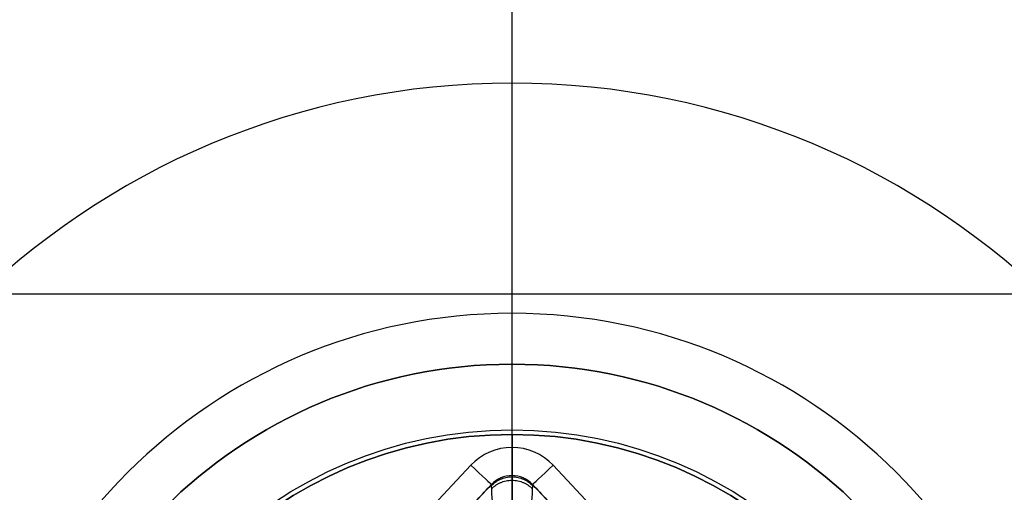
# Model space of a CAD drawing. Header units: millimetres. Extents: x -645 to 645, y -195 to 195.
# Tile 58 of 87: x 428.25 to 431.75, y -43.71 to -42.02. Entities that reach past the tile are written whole.
import ezdxf

# ---------------------------------------------------------------- set-up
doc = ezdxf.new("R2010")
doc.units = ezdxf.units.MM
doc.header["$MEASUREMENT"] = 0
doc.layers.add('Predefinito', color=7, linetype='Continuous', true_color=0x000000)

# ---------------------------------------------------------------- blocks, each defined once
blk = doc.blocks.new('156000095064')
at = {"layer": 'Predefinito'}
blk.add_open_spline([(-43, -433, -3.5), (-43, 0, -3.5), (-43, 433, -3.5)], degree=2, dxfattribs=at)
blk = doc.blocks.new('156000096064')
at = {"layer": 'Predefinito'}
for q in [(-41.5, 430, -7), (-43.25, 430, -4.4984)]:
    blk.add_line((-43.25, 430, -5.25), q, dxfattribs=at)
for centre, radius in [((-45, 430, -5.431), 1.931), ((-45, 430, -4.8742), 1.75)]:
    blk.add_circle(centre, radius, dxfattribs=at)
for centre, radius, start, end in [((-45, 430, -7), 3.5, 0, 180), ((-45, 430, -5.25), 1.75, 0, 180), ((-45, 430, -4.4984), 1.75, 0, 180), ((-45, 430, -7), 3.5, 180, 0), ((-45, 430, -5.25), 1.75, 180, 0), ((-45, 430, -4.4984), 1.75, 180, 0)]:
    blk.add_arc(centre, radius, start, end, dxfattribs=at)
blk = doc.blocks.new('210000055013')
at = {"layer": 'Predefinito'}
for p, q in [((0.9565, 0.5523, 8), (1.3904, 0.146, 8)), ((0.8882, 0.4793, 7.9), (1.322, 0.073, 7.9)), ((0.8882, 0.4793, 7.7), (1.322, 0.073, 7.7)), ((1.5, 0), (-1.5, 0)), ((1.4537, 0, 8), (2.75, 0, 8)), ((1.5, 0, 6), (2.75, 0, 8)), ((1.5, 0), (1.5, 0, 6)), ((1.3537, 0, 7.5), (1.3537, 0, 7.9)), ((1.322, -0.073, 7.9), (0.8882, -0.4793, 7.9)), ((1.322, -0.073, 7.7), (0.8882, -0.4793, 7.7)), ((1.322, -0.073, 7.9), (1.322, -0.073, 7.5)), ((1.3904, -0.146, 8), (0.9565, -0.5523, 8))]:
    blk.add_line(p, q, dxfattribs=at)
for centre, radius in [((0, 0, 6.026), 1.5162), ((0, 0, 3), 1.5)]:
    blk.add_circle(centre, radius, dxfattribs=at)
for centre, radius, start, end in [((0, 0, 8), 2.75, 0, 180), ((0, 0, 6), 1.5, 0, 180), ((0, 0), 1.5, 0, 180), ((1.2537, 0, 8), 0.2, 313.118, 46.882), ((1.2537, 0, 7.9), 0.1, 313.118, 46.882), ((1.2537, 0, 7.5), 0.1, 313.118, 46.882), ((1.2537, 0, 7.7), 0.1, 313.118, 46.882), ((0, 0, 8), 2.75, 180, 0), ((0, 0, 6), 1.5, 180, 0), ((0, 0), 1.5, 180, 0)]:
    blk.add_arc(centre, radius, start, end, dxfattribs=at)
at = {"layer": 'Predefinito', "extrusion": (0.729947, -0.683504, -1.84515e-14)}
blk.add_arc((1.0569, 7.9, 0.9151), 0.1, 90, 180, dxfattribs=at)
at = {"layer": 'Predefinito', "extrusion": (0, 1, 0)}
blk.add_arc((-1.4537, 7.9), 0.1, 0, 90, dxfattribs=at)
at = {"layer": 'Predefinito', "extrusion": (0.729947, 0.683504, -2.77804e-14)}
blk.add_arc((-1.0569, 7.9, 0.9151), 0.1, 0, 90, dxfattribs=at)
at = {"layer": 'Predefinito'}
for points in [[(0.8882, 0.4793, 7.5), (1.1051, 0.2761, 7.5), (1.322, 0.073, 7.5)], [(1.322, 0.073, 7.5), (1.322, 0.073, 7.7), (1.322, 0.073, 7.9)], [(1.322, -0.073, 7.5), (1.1051, -0.2761, 7.5), (0.8882, -0.4793, 7.5)]]:
    blk.add_open_spline(points, degree=2, dxfattribs=at)
for points, knots in [([(0.4655, 0.0279, 6.5757), (0.5284, 0.0312, 6.5944), (0.5894, 0.0344, 6.6165), (0.7062, 0.0405, 6.667), (0.7621, 0.0435, 6.6953), (0.8673, 0.049, 6.7576), (0.9168, 0.0516, 6.7915), (1.0083, 0.0565, 6.8643), (1.0503, 0.0587, 6.9031), (1.126, 0.0627, 6.9848), (1.1597, 0.0644, 7.0276), (1.2179, 0.0675, 7.1165), (1.2425, 0.0688, 7.1624), (1.2821, 0.0709, 7.2565), (1.297, 0.0717, 7.3045), (1.312, 0.0725, 7.3774), (1.3158, 0.0727, 7.4019), (1.3208, 0.0729, 7.4509), (1.322, 0.073, 7.4754), (1.322, 0.073, 7.5)], [-1.38891, -1.38891, -1.38891, -1.38891, -1.215296, -1.215296, -1.041683, -1.041683, -0.868069, -0.868069, -0.694455, -0.694455, -0.520841, -0.520841, -0.347228, -0.347228, -0.173614, -0.173614, -0.086807, -0.086807, 0, 0, 0, 0]), ([(1.322, -0.073, 7.5), (1.322, -0.073, 7.4754), (1.3208, -0.0729, 7.4509), (1.3158, -0.0727, 7.4019), (1.312, -0.0725, 7.3774), (1.297, -0.0717, 7.3045), (1.2821, -0.0709, 7.2565), (1.2425, -0.0688, 7.1624), (1.2179, -0.0675, 7.1165), (1.1597, -0.0644, 7.0276), (1.126, -0.0627, 6.9848), (1.0503, -0.0587, 6.9031), (1.0083, -0.0565, 6.8643), (0.9168, -0.0516, 6.7915), (0.8673, -0.049, 6.7576), (0.7621, -0.0435, 6.6953), (0.7062, -0.0405, 6.667), (0.5894, -0.0344, 6.6165), (0.5284, -0.0312, 6.5944), (0.4655, -0.0279, 6.5757)], [0, 0, 0, 0, 0.086807, 0.086807, 0.173614, 0.173614, 0.347228, 0.347228, 0.520841, 0.520841, 0.694455, 0.694455, 0.868069, 0.868069, 1.041683, 1.041683, 1.215296, 1.215296, 1.38891, 1.38891, 1.38891, 1.38891])]:
    blk.add_open_spline(points, degree=3, knots=knots, dxfattribs=at)
for points, weights in [([(1.307, 0.0722, 7.3531), (1.3807, 0, 7.3371), (1.307, -0.0722, 7.3531)], [1, 0.691860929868, 1]), ([(1.3183, 0.0728, 7.4264), (1.3951, 0, 7.4181), (1.3183, -0.0728, 7.4264)], [1, 0.685613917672, 1])]:
    blk.add_rational_spline(points, weights, degree=2, dxfattribs=at)
blk.add_rational_spline([(0.4666, 0, 6.5719), (0.5302, 0, 6.5898), (0.5918, 0, 6.611), (0.7101, 0, 6.6593), (0.7669, 0, 6.6867), (0.8744, 0, 6.7469), (0.9252, 0, 6.7799), (1.0198, 0, 6.8511), (1.0635, 0, 6.8894), (1.1429, 0, 6.9705), (1.1784, 0, 7.0134), (1.2405, 0, 7.1031), (1.2669, 0, 7.1499), (1.3099, 0, 7.2465), (1.3262, 0, 7.2961), (1.3426, 0, 7.3719), (1.3468, 0, 7.3974), (1.3523, 0, 7.4486), (1.3537, 0, 7.4743), (1.3537, 0, 7.5)], [0.980211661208, 0.975405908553, 0.969807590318, 0.957369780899, 0.950528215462, 0.936051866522, 0.928416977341, 0.912930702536, 0.905079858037, 0.88985863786, 0.882490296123, 0.869015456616, 0.862913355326, 0.852742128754, 0.848679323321, 0.844556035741, 0.843508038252, 0.84210587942, 0.841751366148, 0.841751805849], degree=3, knots=[5.103911, 5.103911, 5.103911, 5.103911, 5.25132, 5.25132, 5.398729, 5.398729, 5.546139, 5.546139, 5.693548, 5.693548, 5.840957, 5.840957, 5.988367, 5.988367, 6.135776, 6.135776, 6.209481, 6.209481, 6.283185, 6.283185, 6.283185, 6.283185], dxfattribs=at)
blk = doc.blocks.new('Assem1')
at = {"layer": 'Predefinito', "extrusion": (-2.22045e-16, 1.06532e-15, -1), "rotation": 90.00000000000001}
blk.add_blockref('156000095064', (0, 0, 601), dxfattribs=at)
at = {"layer": 'Predefinito', "extrusion": (-2.22045e-16, 1.06909e-15, -1), "rotation": 90.00000000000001}
blk.add_blockref('156000096064', (0, 0, 602), dxfattribs=at)
at = {"layer": 'Predefinito', "rotation": 90}
blk.add_blockref('210000055013', (430, -45, -603), dxfattribs=at)

msp = doc.modelspace()

# ---------------------------------------------------------------- block references
at = {"layer": 'Predefinito'}
msp.add_blockref('Assem1', (0, 0), dxfattribs=at)

doc.saveas('drawing.dxf')
